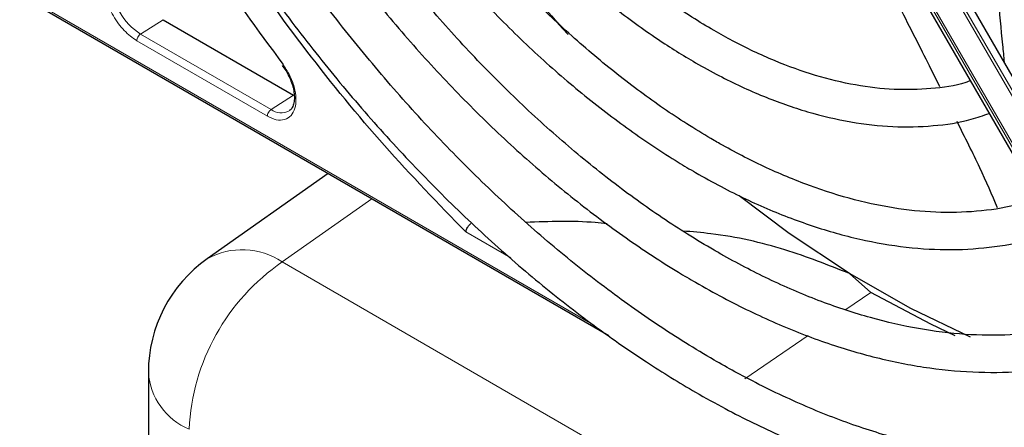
# Paper-space layout 'Blatt2' of a CAD drawing. Header units: millimetres. Extents: x 5 to 418, y 2 to 292.
# Tile 56 of 124: x 81.3 to 90.16, y 216.49 to 220.16. Entities that reach past the tile are written whole.
import ezdxf

# ---------------------------------------------------------------- set-up
doc = ezdxf.new("R2010")
doc.units = ezdxf.units.MM

psp = doc.layouts.new('Blatt2')

# ---------------------------------------------------------------- linework, layer by layer
at = {"color": 7, "linetype": 'Continuous', "lineweight": 18}
for p, q in [((88.1664, 223.0473), (92.1629, 216.1251)), ((92.1865, 216.1387), (88.1899, 223.0609)), ((91.9818, 216.0206), (87.9853, 222.9428)), ((87.9686, 222.9332), (91.9652, 216.011)), ((81.3193, 220.3854), (86.4613, 217.417)), ((82.5945, 220.156), (82.3923, 220.027)), ((83.5663, 219.3493), (82.3923, 220.027)), ((83.5328, 219.2892), (82.3589, 219.9669)), ((83.7685, 219.4782), (83.5663, 219.3493)), ((84.4726, 218.5481), (83.6661, 217.9795)), ((85.7219, 218.0157), (85.318, 218.2489)), ((83.6661, 217.9795), (104.7932, 205.7831)), ((88.7373, 217.5517), (88.9622, 217.7055)), ((87.8276, 216.9297), (88.3962, 217.3185))]:
    psp.add_line(p, q, dxfattribs=at)
at = {"color": 7, "linetype": 'Continuous', "lineweight": 25}
for p, q in [((92.2414, 216.1704), (88.2448, 223.0926)), ((87.9448, 222.9194), (91.9413, 215.9972)), ((81.3047, 220.3769), (86.6031, 217.3182)), ((82.5945, 220.156), (83.7685, 219.4782)), ((83.6651, 219.7443), (83.707, 219.687)), ((84.0794, 218.7751), (82.9921, 218.0086)), ((88.9622, 217.7055), (88.7686, 217.876)), ((82.4624, 216.987), (82.4624, 214.7019))]:
    psp.add_line(p, q, dxfattribs=at)
at = {"color": 7, "linetype": 'Continuous', "lineweight": 25, "flags": 128}
for points in [[(88.7686, 217.876), (88.2267, 218.2365), (87.777, 218.5748)], [(89.8592, 217.3038), (89.3207, 217.5606), (88.7686, 217.876)], [(89.721, 217.3171), (89.5004, 217.4197), (88.9622, 217.7055)]]:
    psp.add_lwpolyline(points, dxfattribs=at)
at = {"color": 7, "linetype": 'Continuous', "lineweight": 25}
for centre, radius, start, end in [((97.6998, 230.4199), 15.4758, 213.31781, 222.21309), ((83.7124, 216.987), 1.25, 125.18417, 180)]:
    psp.add_arc(centre, radius, start, end, dxfattribs=at)
at = {"color": 7, "linetype": 'Continuous', "lineweight": 18}
for centre, radius, start, end in [((82.7008, 220.5093), 0.5725, 182.60548, 237.39452), ((83.657, 219.4684), 0.1497, 232.73816, 298.76872), ((83.3054, 217.4434), 0.6462, 56.06372, 118.99903), ((84.761, 216.3844), 1.9348, 124.46664, 177.26576), ((83.0636, 217.0319), 0.6029, 184.27073, 247.04941)]:
    psp.add_arc(centre, radius, start, end, dxfattribs=at)
at = {"color": 7, "linetype": 'Continuous', "lineweight": 25}
for points, knots in [([(89.857, 219.6074), (89.843, 219.6023), (89.7331, 219.5623), (89.5049, 219.5322), (89.1745, 219.5211), (88.8259, 219.5618), (88.4653, 219.6483), (88.0952, 219.7811), (87.7887, 219.9259), (87.5408, 220.0629), (87.2926, 220.2134), (86.9742, 220.4334), (86.6003, 220.7342), (86.2341, 221.0717), (85.8796, 221.4429), (85.5395, 221.8439), (85.2194, 222.2724), (84.9799, 222.6231), (84.8568, 222.8351), (84.8245, 222.8907)], [0, 0, 0, 0, 0.010331, 0.081097, 0.151268, 0.220842, 0.28997, 0.358829, 0.427557, 0.457972, 0.493968, 0.562628, 0.631343, 0.700101, 0.768903, 0.837746, 0.906621, 0.975519, 1, 1, 1, 1]), ([(84.5337, 222.7227), (84.5404, 222.7109), (84.6387, 222.5372), (84.853, 222.2166), (85.1755, 221.7676), (85.5211, 221.3453), (85.8832, 220.9513), (86.2598, 220.5897), (86.6473, 220.2636), (87.0235, 219.9899), (87.3406, 219.7919), (87.6584, 219.6177), (87.9957, 219.4612), (88.3923, 219.3219), (88.7816, 219.2307), (89.1601, 219.1879), (89.5224, 219.1975), (89.8129, 219.2389), (89.973, 219.2955), (90.0262, 219.3143)], [0, 0, 0, 0, 0.00489, 0.071718, 0.138555, 0.205411, 0.272296, 0.33922, 0.406191, 0.473218, 0.530554, 0.565918, 0.633038, 0.700192, 0.767278, 0.834196, 0.900813, 0.967008, 1, 1, 1, 1]), ([(90.4645, 218.5551), (90.4113, 218.5359), (90.2517, 218.4781), (89.9604, 218.4327), (89.5957, 218.4165), (89.2134, 218.4504), (88.8182, 218.5308), (88.4124, 218.6579), (88.0066, 218.8274), (87.718, 218.9765), (87.4954, 219.1036), (87.2652, 219.2426), (86.9134, 219.4821), (86.4993, 219.8064), (86.0924, 220.1681), (85.696, 220.5643), (85.3134, 220.9923), (84.9469, 221.4482), (84.6023, 221.9301), (84.3591, 222.2964), (84.2397, 222.5053), (84.2193, 222.5412)], [0, 0, 0, 0, 0.031219, 0.093709, 0.155812, 0.217519, 0.278913, 0.340099, 0.401169, 0.458925, 0.466609, 0.498605, 0.559596, 0.620625, 0.681681, 0.742768, 0.803883, 0.865022, 0.92618, 0.987351, 1, 1, 1, 1]), ([(83.9317, 222.3751), (83.9744, 222.3016), (84.1197, 222.0516), (84.3945, 221.6433), (84.7523, 221.1544), (85.1316, 220.6918), (85.5278, 220.2577), (85.9385, 219.8555), (86.3607, 219.4883), (86.7914, 219.1587), (87.1341, 218.9313), (87.409, 218.7677), (87.6843, 218.616), (88.0534, 218.441), (88.488, 218.2793), (88.9158, 218.165), (89.3335, 218.0995), (89.7379, 218.0825), (90.124, 218.1179), (90.4241, 218.1774), (90.5861, 218.2421), (90.6342, 218.2613)], [0, 0, 0, 0, 0.024893, 0.084681, 0.144477, 0.204286, 0.264115, 0.32397, 0.383856, 0.443777, 0.503736, 0.525177, 0.556785, 0.616785, 0.676812, 0.736803, 0.796699, 0.856424, 0.915894, 0.975048, 1, 1, 1, 1]), ([(91.0726, 217.5018), (91.038, 217.4873), (90.8902, 217.4252), (90.6049, 217.3628), (90.2192, 217.3164), (89.8138, 217.3212), (89.3937, 217.3726), (88.9609, 217.4713), (88.5183, 217.6163), (88.0766, 217.8035), (87.7528, 217.9704), (87.5007, 218.1137), (87.2403, 218.2703), (86.8578, 218.5276), (86.4071, 218.8733), (85.9631, 219.2569), (85.5289, 219.6758), (85.1073, 220.1274), (84.7011, 220.6086), (84.3137, 221.1167), (83.9474, 221.6436), (83.7238, 222.0097), (83.613, 222.1911)], [0, 0, 0, 0, 0.017316, 0.07398, 0.130407, 0.186548, 0.242429, 0.298112, 0.353664, 0.409142, 0.461634, 0.472322, 0.501413, 0.556837, 0.61229, 0.667762, 0.723255, 0.77877, 0.834303, 0.889852, 0.945412, 1, 1, 1, 1]), ([(83.3264, 222.0255), (83.3504, 221.9835), (83.4838, 221.7498), (83.7521, 221.3403), (84.1299, 220.8023), (84.5309, 220.2895), (84.9498, 219.8035), (85.3848, 219.3477), (85.833, 218.925), (86.2918, 218.538), (86.7583, 218.1892), (87.1239, 217.9502), (87.4159, 217.7772), (87.7082, 217.6156), (88.1065, 217.4235), (88.5761, 217.2413), (89.0393, 217.1061), (89.4932, 217.0191), (89.9344, 216.9813), (90.3605, 216.9916), (90.766, 217.0548), (91.0605, 217.1282), (91.2111, 217.1954), (91.2417, 217.209)], [0, 0, 0, 0, 0.011961, 0.066529, 0.121102, 0.175682, 0.230275, 0.284884, 0.339513, 0.394165, 0.448844, 0.503549, 0.521416, 0.550246, 0.604978, 0.659732, 0.714464, 0.769138, 0.823706, 0.878111, 0.932303, 0.986256, 1, 1, 1, 1]), ([(91.6788, 216.4519), (91.6213, 216.4275), (91.442, 216.3517), (91.1155, 216.2745), (90.7031, 216.2187), (90.2711, 216.2133), (89.8236, 216.2548), (89.3628, 216.3437), (88.8911, 216.4794), (88.4111, 216.6611), (87.9632, 216.8703), (87.5904, 217.0731), (87.2172, 217.297), (86.8064, 217.5708), (86.3218, 217.9362), (85.8435, 218.3399), (85.3743, 218.7795), (84.917, 219.2527), (84.4743, 219.7566), (84.0485, 220.2884), (83.6433, 220.8456), (83.2952, 221.3644), (83.0941, 221.7039), (83.0113, 221.8436)], [0, 0, 0, 0, 0.024649, 0.076789, 0.128757, 0.180513, 0.232071, 0.283468, 0.334752, 0.385965, 0.437141, 0.476365, 0.503222, 0.554373, 0.605545, 0.656731, 0.707934, 0.759153, 0.810386, 0.861633, 0.912889, 0.964152, 1, 1, 1, 1]), ([(85.318, 218.2489), (85.0716, 218.5027), (84.5772, 219.0117), (83.8819, 219.866), (83.2425, 220.7464), (82.8678, 221.3626), (82.6886, 221.6572)], [0, 0, 0, 0, 0.254215, 0.509942, 0.76567, 1, 1, 1, 1]), ([(82.723, 221.6771), (82.7684, 221.5984), (82.932, 221.3151), (83.2404, 220.8445), (83.6453, 220.2695), (84.073, 219.7192), (84.5188, 219.1955), (84.9811, 218.7016), (85.4571, 218.24), (85.9444, 217.8135), (86.4403, 217.4243), (86.9213, 217.0892), (87.3256, 216.8406), (87.7304, 216.6161), (88.156, 216.4082), (88.6582, 216.2069), (89.1543, 216.0524), (89.6417, 215.9458), (90.1174, 215.8877), (90.5783, 215.8789), (91.0227, 215.9177), (91.4439, 216.0108), (91.72, 216.0916), (91.8478, 216.154), (91.8501, 216.1552)], [0, 0, 0, 0, 0.01943, 0.069936, 0.120444, 0.170959, 0.221483, 0.272019, 0.322569, 0.373136, 0.423723, 0.474329, 0.518625, 0.545295, 0.595931, 0.646585, 0.697225, 0.747827, 0.79836, 0.848782, 0.899057, 0.949155, 0.999073, 1, 1, 1, 1]), ([(82.4827, 221.5383), (82.6539, 221.2529), (83.0238, 220.6364), (83.4453, 220.0642), (83.6716, 219.7567)], [0, 0, 0, 0, 0.462832, 1, 1, 1, 1]), ([(89.5825, 219.5515), (89.5469, 219.6238), (89.4328, 219.8553), (89.2955, 220.1215), (89.1978, 220.3157), (89.1943, 220.3225)], [0, 0, 0, 0, 0.304573, 0.975539, 1, 1, 1, 1]), ([(90.1056, 220.3627), (90.1185, 220.2183), (90.1361, 220.0222), (90.1561, 219.8251), (90.1613, 219.7732)], [0, 0, 0, 0, 0.736431, 1, 1, 1, 1]), ([(83.707, 219.687), (83.7252, 219.6507), (83.7505, 219.6003), (83.7694, 219.5279), (83.7771, 219.4731), (83.7746, 219.418), (83.7614, 219.3743), (83.746, 219.3475), (83.7319, 219.3416), (83.7275, 219.3398)], [0, 0, 0, 0, 0.239572, 0.332572, 0.478423, 0.621081, 0.767924, 0.927133, 1, 1, 1, 1]), ([(90.102, 218.4649), (90.0517, 218.5821), (89.9495, 218.8207), (89.8085, 219.0987), (89.7368, 219.2401)], [0, 0, 0, 0, 0.491358, 1, 1, 1, 1]), ([(86.5891, 218.3231), (86.5537, 218.3267), (86.3153, 218.3514), (86.0684, 218.3424), (85.8582, 218.3347)], [0, 0, 0, 0, 0.148304, 1, 1, 1, 1]), ([(85.318, 218.2489), (85.3198, 218.2562), (85.3228, 218.2688), (85.3334, 218.2897), (85.3462, 218.3089), (85.3571, 218.3203), (85.3623, 218.3258)], [0, 0, 0, 0, 0.292814, 0.50299, 0.762282, 1, 1, 1, 1]), ([(88.7686, 217.876), (88.5788, 217.9509), (88.1926, 218.1034), (87.6749, 218.2234), (87.3548, 218.2503), (87.27, 218.2574)], [0, 0, 0, 0, 0.415221, 0.845098, 1, 1, 1, 1])]:
    psp.add_open_spline(points, degree=3, knots=knots, dxfattribs=at)
at = {"color": 7, "linetype": 'Continuous', "lineweight": 18}
for points in [[(82.3589, 219.9669), (82.3197, 219.9947), (82.2414, 220.0502), (82.1426, 220.187), (82.0735, 220.341), (82.0646, 220.4366), (82.0601, 220.4844)], [(82.3589, 219.9669), (82.3593, 219.9723), (82.3603, 219.9832), (82.368, 220.0009), (82.379, 220.0168), (82.3879, 220.0236), (82.3923, 220.027)], [(83.5328, 219.2891), (83.5333, 219.2946), (83.5343, 219.3055), (83.542, 219.3231), (83.553, 219.339), (83.5619, 219.3458), (83.5663, 219.3493)]]:
    psp.add_open_spline(points, degree=3, dxfattribs=at)
psp.add_open_spline([(83.6716, 219.7567), (83.6929, 219.7253), (83.7367, 219.6608), (83.7782, 219.5507), (83.7947, 219.4456), (83.784, 219.3566), (83.7485, 219.2902), (83.69, 219.2538), (83.6148, 219.2504), (83.5597, 219.2765), (83.5328, 219.2892)], degree=3, knots=[0, 0, 0, 0, 0.121713, 0.25, 0.378287, 0.5, 0.621713, 0.75, 0.878287, 1, 1, 1, 1], dxfattribs=at)

doc.saveas('drawing.dxf')
